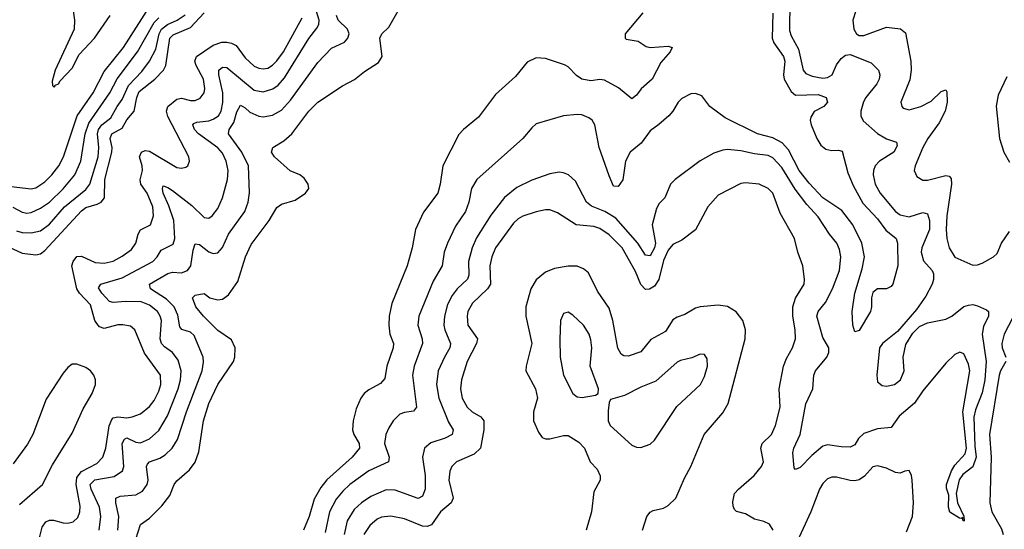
# Model space of a CAD drawing. Header units: inches. Extents: x 1682530 to 1839546, y 640742 to 791647.
# Tile 153 of 256: x 1724779 to 1729108, y 685454 to 687692. Entities that reach past the tile are written whole.
import ezdxf

# ---------------------------------------------------------------- set-up
doc = ezdxf.new("R2010")
doc.units = ezdxf.units.IN
doc.header["$MEASUREMENT"] = 0
doc.layers.add('B7628', color=7, linetype='Continuous')

msp = doc.modelspace()

# ---------------------------------------------------------------- linework, layer by layer
at = {"layer": 'B7628', "color": 5}
for points, elevation in [([(1725128.5, 685450), (1725136, 685510), (1725129.9, 685550), (1725092.7, 685630), (1725089.4, 685650.6), (1725109.7, 685670.3), (1725194.2, 685685.8), (1725230.4, 685709.6), (1725237.2, 685730), (1725229.2, 685830), (1725239.1, 685850), (1725250, 685855), (1725290, 685835.5), (1725310, 685833.7), (1725350, 685850.7), (1725390, 685888.1), (1725428.8, 685951.2), (1725475.6, 686070), (1725486.1, 686110), (1725488.3, 686150), (1725476.2, 686196.2), (1725451.3, 686230), (1725414.8, 686254.8), (1725402, 686270), (1725396.1, 686290), (1725402.8, 686370), (1725396.7, 686390), (1725384, 686410), (1725350, 686438.6), (1725312.8, 686452.8), (1725245.6, 686454.4), (1725190, 686449.4), (1725173.4, 686453.4), (1725139.9, 686490), (1725125.3, 686514.7), (1725135.6, 686530), (1725230, 686557.8), (1725363.8, 686630), (1725383.8, 686650), (1725400.3, 686679.7), (1725453.5, 686706.5), (1725460.4, 686730), (1725456.5, 686810), (1725434.3, 686874.3), (1725409.1, 686930), (1725406.6, 686950), (1725410, 686961.3), (1725430, 686955), (1725450, 686941.2), (1725535, 686875), (1725590, 686822.6), (1725610, 686820.7), (1725624.7, 686830), (1725650, 686862.3), (1725670.5, 686910), (1725692.7, 686990), (1725695, 687030), (1725687, 687070), (1725670, 687105.3), (1725650, 687128.6), (1725564.5, 687190), (1725547.8, 687210), (1725540.3, 687230), (1725543.9, 687236.1), (1725558, 687242), (1725610, 687248), (1725630, 687255.2), (1725652.2, 687270), (1725664.3, 687290), (1725672.1, 687327.9), (1725672.6, 687370), (1725653.8, 687450), (1725653.8, 687470), (1725670, 687483), (1725690, 687481.3), (1725810, 687382.4), (1725850, 687375.1), (1725892.5, 687387.5), (1725915.9, 687404.1), (1725943.8, 687436.2), (1726049.7, 687609.7), (1726085.4, 687654.6), (1726093.6, 687670), (1726095.9, 687690), (1726069.9, 687770)], 560), ([(1728165, 687775), (1728163.7, 687643.7), (1728170, 687621.5), (1728202.3, 687562.3), (1728224, 687470), (1728235.5, 687455.5), (1728263.4, 687443.4), (1728310, 687434.8), (1728330, 687437.9), (1728350.4, 687450), (1728370, 687493.5), (1728390, 687521.9), (1728410, 687535.3), (1728430, 687538.3), (1728522.4, 687502.4), (1728554, 687470), (1728560.9, 687450), (1728556.8, 687430), (1728547.2, 687410), (1728498.3, 687350), (1728488.6, 687331.4), (1728477.1, 687290), (1728477.4, 687270), (1728487.2, 687247.2), (1728550, 687191.4), (1728590, 687168.9), (1728633.9, 687153.9), (1728637.3, 687137.3), (1728622.3, 687110), (1728558.9, 687070), (1728539.8, 687050), (1728532.4, 687030), (1728531.5, 687010), (1728540.1, 686970), (1728562.6, 686930), (1728630, 686849.4), (1728650, 686834.3), (1728690, 686825.9), (1728750, 686844.8), (1728770, 686838.5), (1728778.9, 686810), (1728779, 686770), (1728744.7, 686690), (1728742.5, 686670), (1728753, 686633), (1728790.5, 686590.5), (1728795.8, 686575.8), (1728796.4, 686550), (1728790.6, 686529.4), (1728763.3, 686476.7), (1728721, 686419), (1728638, 686322), (1728572.2, 686270), (1728559, 686250), (1728546.8, 686130), (1728550, 686101.1), (1728570, 686084.6), (1728590, 686082.8), (1728624.2, 686090), (1728651.9, 686110), (1728668, 686150), (1728662.5, 686210), (1728675.1, 686264.9), (1728704.9, 686315.1), (1728735.3, 686344.7), (1728770, 686360.4), (1728850, 686375.9), (1728876.4, 686390), (1728930, 686431.6), (1728950, 686438), (1728970, 686440.4), (1728990, 686434.4), (1729030, 686418), (1729038, 686410), (1729038.9, 686390), (1729016.1, 686343.9), (1729010.6, 686310), (1729027.2, 686190), (1729022.6, 686110), (1729010, 686053), (1728981.3, 685978.7), (1728974, 685946), (1728978, 685818), (1728983.8, 685770), (1728970, 685728.3), (1728925.5, 685694.5), (1728909, 685671), (1728895.8, 685610), (1728901.3, 685570), (1728930, 685510.8), (1728930.7, 685489.3), (1728926, 685494), (1728926, 685506), (1728919.1, 685500.9), (1728910, 685502), (1728868.8, 685528.8), (1728862.4, 685550), (1728863.9, 685603.9), (1728854, 685634), (1728853.6, 685650), (1728874.8, 685710), (1728890, 685735.3), (1728935.7, 685784.3), (1728941.1, 685810), (1728925.1, 685970), (1728956.4, 686150), (1728950, 686179), (1728930, 686224), (1728912, 686232), (1728890, 686220.9), (1728850, 686183.7), (1728750, 686061.7), (1728712.6, 686007.4), (1728644.8, 685950), (1728610, 685900.3), (1728550, 685894.8), (1728490, 685874.2), (1728467.3, 685852.7), (1728450, 685824.2), (1728430, 685814.4), (1728390, 685815), (1728330, 685824.9), (1728310, 685819.2), (1728261.9, 685778.1), (1728210, 685724.8), (1728190, 685715.6), (1728183.1, 685723.1), (1728178.3, 685790), (1728182.8, 685810), (1728209.9, 685870), (1728235.3, 686004.7), (1728265.2, 686070), (1728269.9, 686130.1), (1728278.1, 686150), (1728327.5, 686210), (1728336.5, 686230), (1728335.7, 686250), (1728310, 686295.8), (1728283.4, 686390), (1728289.9, 686410), (1728322.2, 686450), (1728352.2, 686510), (1728383.2, 686590), (1728388.4, 686650), (1728382.9, 686682.9), (1728372, 686710), (1728339.5, 686750), (1728290, 686825.3), (1728239.8, 686879.8), (1728187.9, 686947.9), (1728130, 687043.2), (1728090, 687085), (1728070, 687094.6), (1728010, 687102.2), (1727950, 687116.1), (1727890, 687121.3), (1727870, 687118.6), (1727830, 687106), (1727770, 687071.9), (1727660.3, 686990), (1727640.8, 686970), (1727614.9, 686910), (1727590, 686884), (1727578.1, 686861.9), (1727560.1, 686790), (1727573.8, 686710), (1727569.7, 686690.3), (1727550, 686654.5), (1727530, 686656.8), (1727496.7, 686710), (1727399.9, 686819.9), (1727352.1, 686850), (1727293.3, 686873.3), (1727271.4, 686890), (1727221.9, 686981.9), (1727191.3, 687010), (1727170, 687018.8), (1727150, 687021.6), (1727110, 687014.8), (1727030, 686986.2), (1726965.2, 686954.8), (1726910, 686910.8), (1726850, 686833.5), (1726787.1, 686732.9), (1726768.4, 686690), (1726752.6, 686630), (1726754.2, 686570), (1726747.2, 686552.8), (1726702.4, 686510), (1726680.1, 686479.9), (1726659.9, 686440.1), (1726646.5, 686390), (1726643.8, 686350), (1726647.3, 686330), (1726673.4, 686270), (1726670.1, 686250), (1726646.1, 686210), (1726618.9, 686150), (1726611.2, 686090), (1726621.8, 686030), (1726663.7, 685923.7), (1726684.9, 685890), (1726680.9, 685870), (1726650, 685853.8), (1726586.2, 685833.8), (1726558.9, 685810), (1726550.1, 685769.9), (1726560.8, 685690), (1726560.9, 685630), (1726550, 685599.1), (1726530, 685589), (1726430, 685626), (1726390, 685627.2), (1726322.1, 685597.9), (1726281.3, 685570), (1726250, 685541), (1726218.3, 685490), (1726205.8, 685430)], 560), ([(1724690, 686964.5), (1724830, 686948.5), (1724850, 686952.9), (1724890, 686979.6), (1724920.4, 687010), (1724950.5, 687049.5), (1724970.8, 687090), (1725031.4, 687270), (1725101.9, 687370), (1725150, 687464.4), (1725234.8, 687570), (1725350, 687748)], 680), ([(1724710, 686702.8), (1724790, 686666.3), (1724850, 686658.4), (1724870, 686663.9), (1724890, 686678), (1725050, 686852.1), (1725070, 686867.3), (1725119.2, 686880.8), (1725136.8, 686890), (1725151, 686910), (1725153.5, 686990), (1725184, 687110), (1725184.7, 687130), (1725176.6, 687170), (1725183.5, 687190), (1725230, 687215.8), (1725250, 687251.4), (1725282.8, 687290), (1725293.6, 687350), (1725304, 687376), (1725373, 687430), (1725411.3, 687470), (1725421.3, 687490), (1725438.4, 687610), (1725454.3, 687625.7), (1725530, 687657.4), (1725590, 687721.8)], 620), ([(1725010.7, 687750.7), (1725019.7, 687690), (1725017.8, 687650), (1724934.7, 687470), (1724922.3, 687422.3), (1724923.4, 687403.4), (1724930, 687394.8), (1724935.6, 687404.4), (1724950, 687410.4), (1724956.6, 687423.4), (1725010, 687478.5), (1725040.7, 687539.3), (1725107.8, 687610), (1725176.4, 687710)], 720), ([(1725289.9, 685410), (1725310, 685474), (1725350, 685502.6), (1725403.7, 685556.3), (1725438.4, 685601.6), (1725458.5, 685650), (1725470, 685666.5), (1725524.8, 685715.2), (1725550, 685748), (1725566.6, 685793.4), (1725586.5, 685930), (1725610, 686006.7), (1725650, 686089.3), (1725718.6, 686190), (1725725.2, 686210), (1725726.8, 686250), (1725710, 686285.1), (1725650, 686326.5), (1725586.3, 686390), (1725553.2, 686430), (1725538.7, 686470), (1725550, 686482), (1725590, 686488.9), (1725615.5, 686470), (1725650, 686460.7), (1725670, 686464.4), (1725697.3, 686482.7), (1725737.6, 686542.4), (1725770.9, 686650), (1725796.3, 686703.7), (1725875.4, 686810), (1725910, 686867), (1725930, 686882), (1725990, 686898.4), (1726035.1, 686930), (1726049.6, 686950), (1726047.8, 686970), (1726030, 686995.8), (1726010, 687010.9), (1725968.5, 687028.5), (1725898.9, 687090), (1725886, 687110), (1725891.6, 687130), (1725939.7, 687160.3), (1725974.8, 687190), (1726050, 687290.2), (1726090, 687329.3), (1726198.4, 687401.6), (1726251, 687429), (1726295.4, 687464.6), (1726356.5, 687503.5), (1726372.1, 687530), (1726362.9, 687610), (1726370.8, 687630), (1726401.1, 687658.9), (1726442.2, 687730)], 520), ([(1727518.1, 687721.9), (1727440.3, 687630), (1727440.4, 687610), (1727445.9, 687605.9), (1727498, 687598), (1727533.6, 687573.6), (1727550.2, 687570.2), (1727630, 687575.6), (1727646.8, 687570), (1727638.4, 687550), (1727596.9, 687503.1), (1727559.6, 687430), (1727511.7, 687388.3), (1727490, 687360.4), (1727470, 687344.4), (1727411.9, 687391.9), (1727350, 687426.7), (1727330, 687428.7), (1727290, 687423.6), (1727250, 687429.9), (1727226.3, 687446.3), (1727190, 687484.9), (1727173.8, 687493.8), (1727090, 687520.7), (1727050, 687523.5), (1727010, 687505.3), (1726958.3, 687441.7), (1726870, 687363.1), (1726796, 687264), (1726730.3, 687210), (1726710, 687187.8), (1726638.5, 687050), (1726628.1, 686970), (1726616.5, 686930), (1726553.8, 686846.2), (1726519.2, 686770), (1726504.6, 686690), (1726482.2, 686610), (1726414.7, 686445.3), (1726403.2, 686390), (1726401.3, 686350), (1726406.8, 686310), (1726422.2, 686270), (1726421.5, 686250), (1726393.3, 686170), (1726384.4, 686115.5), (1726365.6, 686094.4), (1726313.8, 686066.2), (1726293.8, 686050), (1726278.2, 686030), (1726258, 685982), (1726244.7, 685930), (1726241.8, 685890), (1726247.6, 685870), (1726271.9, 685830), (1726273.3, 685810), (1726240.7, 685770), (1726129.4, 685670.6), (1726102.5, 685637.5), (1726074.1, 685585.9), (1726050.8, 685509.2), (1726026, 685450)], 520), ([(1728090, 687721), (1728087.5, 687610), (1728095, 687590), (1728136.6, 687530), (1728142.7, 687510), (1728136.4, 687450), (1728139.2, 687430), (1728170, 687376.1), (1728190, 687360.4), (1728290, 687362.6), (1728324.4, 687350), (1728330, 687329.6), (1728313.7, 687310), (1728272.2, 687287.8), (1728256.9, 687263.1), (1728254.3, 687250), (1728258.7, 687230), (1728283.7, 687170), (1728300.9, 687140.9), (1728323.1, 687123.1), (1728350, 687117.7), (1728379.2, 687119.2), (1728394.2, 687114.2), (1728419.3, 687019.3), (1728443.2, 686963.2), (1728485.5, 686885.5), (1728550, 686816.8), (1728587.3, 686767.3), (1728631.9, 686730), (1728638.4, 686710), (1728639.1, 686610), (1728617.1, 686530), (1728610, 686519.3), (1728589.4, 686509.4), (1728550, 686509), (1728530, 686494), (1728523.1, 686470), (1728523.7, 686430), (1728518.9, 686410), (1728470, 686326.9), (1728450, 686321.2), (1728441.3, 686350), (1728438.4, 686410), (1728449.8, 686490), (1728482.7, 686597.3), (1728492.7, 686650), (1728481.2, 686710), (1728442, 686790), (1728394, 686854), (1728310, 686909.9), (1728250, 686974.4), (1728206.1, 687030), (1728159.5, 687119.5), (1728131.3, 687151.3), (1728090, 687173.2), (1728022.8, 687190), (1727881, 687261), (1727813, 687310), (1727777.5, 687357.5), (1727750, 687367.6), (1727730, 687366), (1727690, 687345.6), (1727674.4, 687330), (1727650.4, 687290), (1727632.7, 687270), (1727589.3, 687230.7), (1727550, 687203.1), (1727510.9, 687149.1), (1727463.5, 687110), (1727442.5, 687070), (1727431.2, 686988.8), (1727410, 686959.5), (1727390, 686960.9), (1727370, 687006.6), (1727325.8, 687130), (1727307.3, 687230), (1727295.1, 687250), (1727281, 687261), (1727250, 687273.3), (1727230, 687274.7), (1727170.4, 687269.6), (1727050, 687234), (1727030, 687217), (1726990.3, 687170), (1726788.5, 686990), (1726765.5, 686950), (1726754.1, 686890), (1726738.3, 686850), (1726695.2, 686784.8), (1726659.2, 686710), (1726645.6, 686670), (1726636.1, 686610), (1726596.9, 686543.1), (1726534.2, 686390), (1726529, 686350), (1726548.4, 686290), (1726550.1, 686270), (1726513.6, 686170), (1726505.8, 686130), (1726523.2, 685990), (1726510, 685972.4), (1726470, 685966.6), (1726450, 685958.5), (1726420.8, 685930), (1726401.1, 685898.9), (1726389.3, 685870), (1726382.7, 685830), (1726403.9, 685770), (1726399.6, 685750), (1726314.2, 685710), (1726230.1, 685649.9), (1726199, 685621), (1726170, 685585.2), (1726141.1, 685530), (1726121.2, 685438.8)], 540), ([(1728454.6, 687730), (1728442.3, 687690), (1728446.7, 687650), (1728457.4, 687630), (1728470, 687622.7), (1728490, 687622), (1728590, 687658.4), (1728652, 687652), (1728673.5, 687633.5), (1728697.2, 687510), (1728698.9, 687470), (1728692.5, 687427.5), (1728653.2, 687330), (1728656.9, 687310), (1728663.5, 687303.5), (1728690, 687296.1), (1728741.1, 687310), (1728786.8, 687333.2), (1728830, 687376.1), (1728850, 687383.8), (1728855.2, 687375.2), (1728857.1, 687330), (1728847.5, 687290), (1728822, 687238), (1728772.1, 687170), (1728750, 687130.9), (1728715.2, 687050), (1728711.6, 687030), (1728722.9, 687002.9), (1728750, 686986.9), (1728770, 686986.4), (1728850, 687007.7), (1728864.7, 687004.7), (1728874.7, 686994.7), (1728875.8, 686970), (1728855.7, 686830), (1728852.5, 686770), (1728855.6, 686730), (1728865, 686690), (1728890, 686649.3), (1728970, 686613.5), (1728990, 686614.4), (1729010, 686621.9), (1729059.8, 686650), (1729075.6, 686664.4), (1729095.5, 686710), (1729130, 686761.4)], 580), ([(1724748.4, 686868.4), (1724790, 686845.8), (1724810, 686842.3), (1724830, 686845), (1724870, 686863.3), (1724910, 686889.6), (1724970, 686949.1), (1725020.8, 687010), (1725047.4, 687070), (1725066.1, 687190), (1725082.6, 687237.4), (1725175.3, 687370), (1725207.5, 687432.5), (1725297.4, 687550), (1725370, 687679.7), (1725390, 687699.3)], 660), ([(1724764.2, 686764.2), (1724790, 686757.5), (1724830, 686755.2), (1724870, 686765.1), (1724910, 686793.7), (1724975.5, 686870), (1725070, 686946.2), (1725087.7, 686970), (1725124.3, 687090), (1725127.1, 687130), (1725120.3, 687190), (1725125.7, 687210), (1725139.7, 687230), (1725179.7, 687260.3), (1725206.7, 687310), (1725230, 687341.9), (1725257.5, 687402.5), (1725316.1, 687463.9), (1725350.2, 687509.8), (1725377, 687563), (1725391.7, 687630), (1725403, 687650), (1725428.9, 687671.1), (1725470.5, 687690), (1725506.7, 687713.3)], 640), ([(1724861.5, 685398.5), (1724877.6, 685462.4), (1724893.5, 685486.5), (1724910, 685494.1), (1724926.9, 685493.1), (1724970, 685481.4), (1724990, 685480.6), (1725013.4, 685486.6), (1725034.4, 685505.6), (1725043.4, 685530), (1725044.8, 685555.2), (1725027.1, 685650), (1725030, 685680.9), (1725050, 685708), (1725117.9, 685742.1), (1725145.1, 685770), (1725158.2, 685810), (1725171.7, 685908.3), (1725184, 685936), (1725190, 685942.5), (1725210, 685947.3), (1725250, 685943.7), (1725273.2, 685946.8), (1725310, 685960.2), (1725350, 685993), (1725370, 686019.2), (1725390, 686059.6), (1725399.6, 686090), (1725397.2, 686130), (1725327.4, 686227.4), (1725284.8, 686330), (1725265.5, 686345.5), (1725231.9, 686351.9), (1725210, 686351.1), (1725150, 686336), (1725130, 686342.9), (1725117.6, 686357.6), (1725109.9, 686370), (1725090, 686439.1), (1725042, 686490), (1725029.6, 686510), (1725008.6, 686610), (1725013.8, 686630), (1725030, 686651), (1725050, 686653.6), (1725110, 686625.2), (1725150, 686622.6), (1725190, 686631.7), (1725230, 686652.5), (1725270, 686682.3), (1725289.9, 686710), (1725299.4, 686750), (1725310, 686768.4), (1725354.1, 686790), (1725366.5, 686830), (1725363.7, 686870), (1725339.2, 686930), (1725310.8, 686970), (1725308.1, 686988.1), (1725318.7, 687030), (1725317.8, 687050), (1725306.2, 687090), (1725314, 687110), (1725330, 687117.2), (1725350, 687113.8), (1725470, 687043.2), (1725490, 687039.6), (1725510, 687043.7), (1725518.4, 687050), (1725525.4, 687070), (1725522, 687090), (1725430, 687266.8), (1725423.8, 687290), (1725429.7, 687310.3), (1725470, 687342.2), (1725490, 687347.1), (1725530, 687336.3), (1725550, 687336.8), (1725572.4, 687347.6), (1725589.9, 687370), (1725593.4, 687390), (1725587.1, 687430), (1725554.4, 687490), (1725549.3, 687510), (1725556.4, 687530), (1725630, 687579.6), (1725667.5, 687592.5), (1725690, 687592.6), (1725710, 687589.2), (1725730, 687577.9), (1725770, 687524.5), (1725810, 687488.3), (1725830, 687478.3), (1725850, 687475.4), (1725870, 687479.2), (1725890, 687491.3), (1725910, 687510.7), (1725938.6, 687550), (1726020.8, 687699.2)], 580), ([(1725210.3, 685450), (1725214.2, 685510), (1725200.9, 685570), (1725201.4, 685590), (1725220.6, 685599.4), (1725290, 685604.6), (1725318.5, 685621.4), (1725339.3, 685650), (1725344.3, 685670), (1725336.5, 685730), (1725340.7, 685739.3), (1725349.6, 685750.4), (1725394.5, 685765.5), (1725419.1, 685780.9), (1725449.5, 685810.5), (1725472.8, 685847.2), (1725512.9, 685970), (1725580.4, 686150), (1725587.5, 686187.5), (1725585.6, 686210), (1725545.2, 686305.2), (1725530, 686318.7), (1725491, 686331), (1725483.2, 686343.2), (1725473.8, 686393.8), (1725457.7, 686430), (1725423.7, 686463.7), (1725353.8, 686510), (1725349.8, 686530), (1725430, 686576.8), (1725450, 686582.5), (1725490, 686580.6), (1725516.5, 686590), (1725530.9, 686610), (1725541.2, 686678.8), (1725550, 686707.4), (1725570, 686703.8), (1725610, 686672.6), (1725630, 686665.1), (1725650, 686667.5), (1725670, 686691.4), (1725696.7, 686750), (1725769.2, 686850), (1725782.8, 686890), (1725788.9, 686931.1), (1725784.6, 687050), (1725755.5, 687110), (1725696.9, 687190), (1725700.2, 687210), (1725719.8, 687240.2), (1725733.1, 687286.9), (1725750, 687316.1), (1725770, 687304.7), (1725790, 687285.5), (1725830, 687267.7), (1725850, 687265.4), (1725890, 687272), (1725930, 687294.8), (1725970, 687338), (1726090, 687503.2), (1726150, 687566.7), (1726206.7, 687593.3), (1726221.6, 687610), (1726227.5, 687630), (1726219.9, 687650), (1726179.3, 687690), (1726171.6, 687710)], 540), ([(1729119.3, 687440.7), (1729080.4, 687359.6), (1729071.6, 687311.6), (1729086, 687170), (1729106.3, 687110), (1729130, 687066)], 620), ([(1728090.9, 685450), (1728075.5, 685475.5), (1728050, 685487.8), (1728010, 685497.6), (1727970, 685521.2), (1727930, 685531.8), (1727920.9, 685540.9), (1727915.1, 685555.1), (1727914.8, 685574.8), (1727922.2, 685610), (1727938.8, 685630), (1728008.4, 685690), (1728040.2, 685730), (1728048.4, 685750), (1728036.9, 685810), (1728043.4, 685830), (1728084.3, 685870), (1728101.8, 685910), (1728122, 685990), (1728118, 686070), (1728137.3, 686170), (1728150, 686204), (1728176.3, 686250), (1728189.2, 686290), (1728188.7, 686330), (1728177.8, 686390), (1728177.9, 686430), (1728190, 686468.7), (1728227.2, 686530), (1728229.8, 686550), (1728222.2, 686610), (1728200.3, 686670), (1728185.8, 686730), (1728121.7, 686841.7), (1728090.6, 686930), (1728069.9, 686949.9), (1728030, 686969), (1727970, 686975.9), (1727950, 686971.7), (1727850, 686920.9), (1727804.3, 686870), (1727750, 686768.9), (1727690, 686723.1), (1727650, 686704.4), (1727630, 686678.8), (1727610, 686634.6), (1727589.4, 686550), (1727570, 686521.2), (1727548, 686508), (1727530, 686506.8), (1727510, 686529), (1727485.8, 686585.8), (1727428.1, 686690), (1727370, 686746.7), (1727330, 686774.4), (1727303.1, 686783.1), (1727225.4, 686790), (1727142.8, 686842.9), (1727110, 686856), (1727090, 686857), (1727050, 686848), (1726990.6, 686829.4), (1726970, 686817.7), (1726950, 686797.7), (1726870.4, 686689.6), (1726854, 686650), (1726846.3, 686610), (1726848.1, 686530), (1726836.2, 686510), (1726770, 686446.3), (1726749.6, 686410), (1726745.9, 686390), (1726749.7, 686349.7), (1726791, 686290), (1726787.9, 686270), (1726745.7, 686190), (1726721.5, 686110), (1726717.5, 686070), (1726724.7, 686030), (1726745.6, 685990), (1726767.7, 685970), (1726806.8, 685946.8), (1726820.1, 685930), (1726819.4, 685890), (1726804.6, 685810), (1726777, 685783), (1726699.1, 685750), (1726678.5, 685730), (1726670, 685709.3), (1726665.9, 685670), (1726684.1, 685590), (1726675.3, 685570), (1726628.9, 685530), (1726590, 685473.3), (1726570, 685466), (1726550, 685466.6), (1726470, 685499), (1726410, 685511.1), (1726370, 685507.3), (1726350, 685498.5), (1726318, 685470), (1726291.2, 685430)], 580), ([(1727516.5, 685450), (1727536.2, 685510), (1727550, 685529.1), (1727563.3, 685536.7), (1727610, 685547), (1727630, 685557.6), (1727663.1, 685590), (1727701.7, 685678.3), (1727729.8, 685730), (1727788.3, 685870), (1727870, 685965.2), (1727893.5, 686006.5), (1727968.8, 686290), (1727969.9, 686330), (1727958, 686370), (1727929.3, 686409.3), (1727890, 686432.3), (1727850, 686438.6), (1727770, 686430.6), (1727750, 686424.7), (1727703.5, 686396.5), (1727670, 686385.8), (1727650, 686373.5), (1727617.6, 686322.4), (1727553.4, 686286.6), (1727510, 686232.5), (1727453.8, 686213.8), (1727434.9, 686214.9), (1727423.4, 686223.4), (1727409, 686249), (1727387, 686370), (1727370, 686424.7), (1727318.7, 686498.7), (1727279.2, 686579.2), (1727258.1, 686598.2), (1727230, 686608.8), (1727190, 686608.5), (1727130, 686598.6), (1727090, 686583.4), (1727050, 686549.8), (1727026.3, 686510), (1727003.8, 686430), (1727003.6, 686390), (1727030.8, 686270), (1727005, 686170), (1727004.5, 686150), (1727046.5, 686070), (1727055.5, 686030), (1727037.6, 685970), (1727037.8, 685930), (1727059.5, 685879.5), (1727076.3, 685856.3), (1727090.2, 685850.2), (1727110, 685850.2), (1727170, 685865.4), (1727190, 685865), (1727236.5, 685836.5), (1727262.3, 685810), (1727286.2, 685750), (1727318.1, 685718.1), (1727331.5, 685688.5), (1727331.2, 685668.8), (1727302.5, 685617.5), (1727292.5, 685530), (1727269.2, 685450)], 620), ([(1729201.3, 686490), (1729107, 686310), (1729096.3, 686270), (1729098.7, 686250), (1729114.9, 686210)], 580), ([(1724777.7, 685562.3), (1724879.5, 685650), (1724922.7, 685737.3), (1725010, 685876.1), (1725057.6, 685982.4), (1725097.4, 686050), (1725111.9, 686090), (1725112.1, 686110), (1725105.3, 686130), (1725089.9, 686149.9), (1725070, 686163.7), (1725030, 686179.2), (1725010, 686178.7), (1724990, 686163.6), (1724970, 686139.7), (1724895.3, 686024.7), (1724836.3, 685870), (1724812.9, 685827.1), (1724750, 685741.1)], 620), ([(1729113.7, 686190), (1729090.8, 686150), (1729084.6, 686130), (1729043.2, 685870), (1729050.1, 685770), (1729044.1, 685570), (1729052.5, 685530), (1729095.7, 685455.7), (1729102.8, 685430)], 580), ([(1728678.3, 685441.7), (1728703.9, 685510), (1728708.5, 685570), (1728702.7, 685670), (1728699.7, 685690), (1728690, 685711.2), (1728670, 685709.5), (1728650, 685700.5), (1728630, 685703.1), (1728590, 685721.4), (1728550, 685732.7), (1728530, 685728.5), (1728493.3, 685686.7), (1728470, 685670.6), (1728450, 685666.5), (1728430, 685668.5), (1728370, 685682.5), (1728350, 685683.1), (1728330, 685675.3), (1728310, 685655.1), (1728295.9, 685630), (1728257.3, 685530), (1728190, 685384.2)], 580)]:
    msp.add_lwpolyline(points, dxfattribs=dict(at, elevation=elevation))
at = {"layer": 'B7628', "color": 5, "elevation": 640}
for points in [[(1727190, 686407), (1727170, 686400.9), (1727157, 686370), (1727153.2, 686286.8), (1727155.5, 686210), (1727170.2, 686130), (1727210, 686050.5), (1727230, 686035.3), (1727252, 686032), (1727310, 686043.1), (1727322.7, 686050), (1727324.2, 686070), (1727286.8, 686170), (1727293.6, 686250), (1727290, 686285.2), (1727282.2, 686310), (1727257.7, 686350), (1727210, 686393.6)], [(1727770, 686222.4), (1727733.8, 686206.2), (1727684.8, 686195.2), (1727670, 686187.8), (1727575.2, 686104.8), (1727510, 686078.3), (1727438.2, 686041.8), (1727376.3, 686023.7), (1727370.3, 686009.7), (1727366.7, 685973.3), (1727366.7, 685930), (1727374.6, 685910), (1727470, 685822.4), (1727490, 685814.4), (1727510, 685812.7), (1727550, 685827.7), (1727570, 685844.9), (1727667.5, 685992.5), (1727772.1, 686090), (1727790, 686124.9), (1727802.3, 686170), (1727802, 686202), (1727790, 686220.9)]]:
    msp.add_lwpolyline(points, close=True, dxfattribs=at)

doc.saveas('drawing.dxf')
